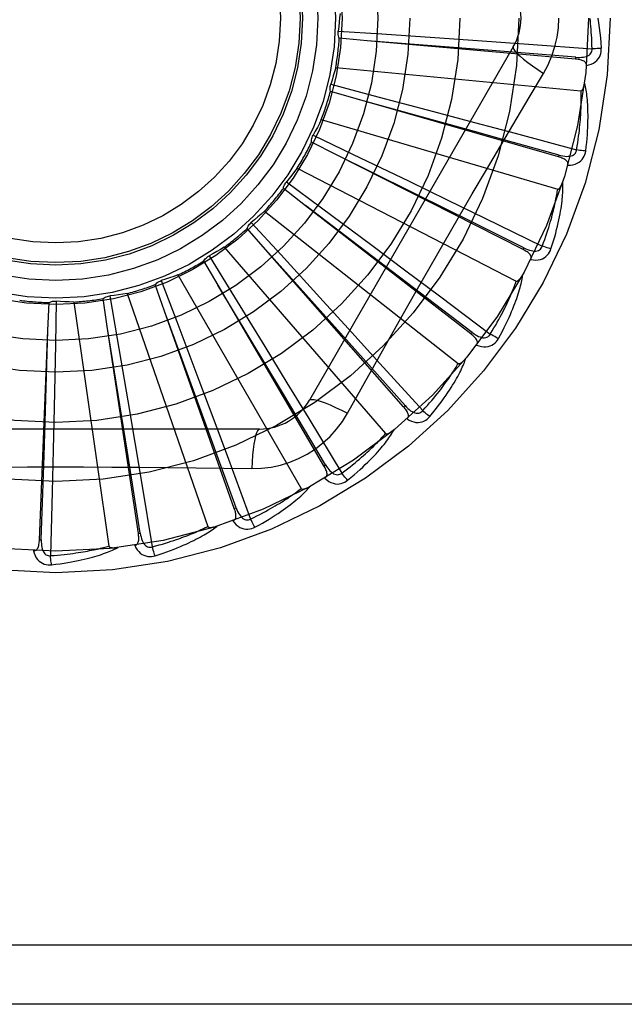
# Model space of a CAD drawing. Header units: inches. Extents: x 0 to 188, y 0 to 122.
# Tile 70 of 102: x 44.859 to 45.165, y 67.468 to 67.967. Entities that reach past the tile are written whole.
import ezdxf

# ---------------------------------------------------------------- set-up
doc = ezdxf.new("R2010")
doc.units = ezdxf.units.IN
doc.header["$LTSCALE"] = 10.3638554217
doc.header["$MEASUREMENT"] = 0
doc.linetypes.add('HIDDEN', pattern=[0.2, 0.1, -0.1])
doc.layers.add('DOOR_ASSEMBLY', color=7, linetype='CONTINUOUS')

msp = doc.modelspace()

# ---------------------------------------------------------------- linework, layer by layer
at = {"layer": 'DOOR_ASSEMBLY', "color": 8, "linetype": 'HIDDEN'}
for p, q in [((45.0201940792, 67.9614054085), (45.0422365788, 67.9599312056)), ((45.0422365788, 67.9599312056), (45.0740289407, 67.957755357)), ((45.1089991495, 67.953380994), (45.00555719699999, 67.77421427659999)), ((45.0349485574, 67.9564912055), (45.0207465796, 67.9577687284)), ((45.140627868, 67.9471365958), (45.0349485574, 67.9564912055)), ((45.0740289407, 67.957755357), (45.0955032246, 67.956253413)), ((45.0955032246, 67.956253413), (45.1167382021, 67.9547373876)), ((45.1167382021, 67.9547373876), (45.1489489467, 67.9523904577)), ((45.1406280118, 67.9471365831), (45.1407123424, 67.9480924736)), ((45.0189161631, 67.9429172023), (45.1433191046, 67.9310381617)), ((45.016362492, 67.9343970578), (45.0377276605, 67.92877792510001)), ((45.0299203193, 67.92677935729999), (45.0162167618, 67.9307215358)), ((45.0377276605, 67.92877792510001), (45.0685337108, 67.9206246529)), ((45.13191949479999, 67.8975938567), (45.0299203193, 67.92677935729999)), ((45.0685337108, 67.9206246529), (45.0893356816, 67.915085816)), ((45.01160875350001, 67.9164848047), (45.1315154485, 67.8812770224)), ((45.0893356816, 67.915085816), (45.1099000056, 67.9095784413)), ((45.0074887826, 67.9086019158), (45.0274044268, 67.8990409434)), ((45.1099000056, 67.9095784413), (45.1410845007, 67.901178)), ((45.01935994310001, 67.8985560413), (45.0066500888, 67.90502039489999)), ((45.1139924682, 67.85059449), (45.01935994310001, 67.8985560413)), ((45.0274044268, 67.8990409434), (45.0561107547, 67.88520492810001)), ((45.1319196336, 67.8975938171), (45.1321833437, 67.8985164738)), ((44.9994310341, 67.8919130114), (45.11050774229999, 67.8346489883)), ((44.99389367, 67.8849522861), (45.0116399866, 67.8717950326)), ((45.0561107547, 67.88520492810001), (45.075488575, 67.8758293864)), ((45.0036491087, 67.872841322), (44.9923923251, 67.8815942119)), ((45.075488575, 67.8758293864), (45.0946389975, 67.8665297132)), ((44.9828231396, 67.8700899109), (45.0810552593, 67.79283931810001)), ((45.05417106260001, 67.83443732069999), (45.0036030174, 67.87287638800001)), ((45.0874947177, 67.8078371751), (45.0036491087, 67.872841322)), ((45.0116399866, 67.8717950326), (45.03720907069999, 67.8527763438)), ((44.97606851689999, 67.8643029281), (44.9910041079, 67.8480249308)), ((45.0946389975, 67.8665297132), (45.1236701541, 67.8523793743)), ((44.9833556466, 67.8505645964), (44.9739587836, 67.86128967)), ((44.9623853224, 67.8518042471), (45.044222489, 67.7573591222)), ((45.0256965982, 67.8032932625), (44.9833170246, 67.8506077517)), ((45.05338394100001, 67.7708672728), (44.9833556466, 67.8505645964)), ((45.03720907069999, 67.8527763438), (45.0544623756, 67.8399029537)), ((45.113992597, 67.8505944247), (45.1144261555, 67.8514505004)), ((44.9592130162, 67.8325310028), (44.9520157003, 67.84484062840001)), ((44.9546575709, 67.8474001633), (44.966242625, 67.8285897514)), ((44.9910041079, 67.8480249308), (45.01251181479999, 67.82451095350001)), ((45.0544623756, 67.8399029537), (45.0715067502, 67.8271470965)), ((44.9304346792, 67.8348549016), (44.9382504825, 67.8141919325)), ((44.9388562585, 67.8377169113), (45.0013406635, 67.7294907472)), ((45.0880825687, 67.8085956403), (45.05417106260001, 67.83443732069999)), ((44.9320937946, 67.8193923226), (44.9273561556, 67.8328415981)), ((44.9918426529, 67.7781008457), (44.9591832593, 67.8325806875)), ((45.0128929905, 67.7410209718), (44.9592130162, 67.8325310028)), ((44.966242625, 67.8285897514), (44.9829116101, 67.801430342)), ((44.8729183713, 67.8095050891), (44.87351868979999, 67.8237517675)), ((44.8771249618, 67.8244766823), (44.8767012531, 67.8023890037)), ((44.8860069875, 67.8240036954), (44.90379190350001, 67.7003068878)), ((44.90297814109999, 67.8116234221), (44.9008714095, 67.8257262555)), ((44.9042753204, 67.8271205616), (44.9080393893, 67.8053518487)), ((44.9130863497, 67.82833705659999), (44.9539596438, 67.7102414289)), ((45.01251181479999, 67.82451095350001), (45.0270170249, 67.8086049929)), ((45.0715067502, 67.8271470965), (45.0973353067, 67.8077582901)), ((44.9538327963, 67.75977059), (44.9320739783, 67.8194467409)), ((44.9674853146, 67.719376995), (44.9320937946, 67.8193923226)), ((44.9382504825, 67.8141919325), (44.9494782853, 67.7843687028)), ((44.8686027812, 67.7035003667), (44.8729183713, 67.8095050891)), ((44.8709410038, 67.7460746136), (44.8729201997, 67.8095629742)), ((44.9130408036, 67.7489649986), (44.9029689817, 67.8116806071)), ((44.918802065, 67.7067176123), (44.90297814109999, 67.8116234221)), ((45.0270170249, 67.8086049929), (45.0413393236, 67.7928539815)), ((45.0874948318, 67.8078370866), (45.0880825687, 67.8085956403)), ((44.9080393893, 67.8053518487), (44.91342020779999, 67.773942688)), ((44.8767012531, 67.8023890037), (44.8760406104, 67.77052912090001)), ((44.9829116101, 67.801430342), (44.9941444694, 67.7830666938)), ((45.05410470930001, 67.7715007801), (45.0256965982, 67.8032932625)), ((45.0413393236, 67.7928539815), (45.0630317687, 67.7689274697)), ((44.9494782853, 67.7843687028), (44.9570328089, 67.7642110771)), ((44.9941444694, 67.7830666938), (45.005227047, 67.7648898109)), ((45.0248875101, 67.767653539), (45.0317905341, 67.7800287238)), ((44.91342020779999, 67.773942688), (44.9170233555, 67.7527196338)), ((45.0137206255, 67.74150662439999), (44.9918426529, 67.7781008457)), ((44.8760406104, 67.77052912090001), (44.8755621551, 67.7490076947)), ((45.0533840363, 67.7708671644), (45.05410470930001, 67.7715007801)), ((44.9570328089, 67.7642110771), (44.96447511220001, 67.7442652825)), ((45.005227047, 67.7648898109), (45.0219993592, 67.73729036)), ((44.98029811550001, 67.75963093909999), (44.7734142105, 67.75963093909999)), ((44.9683899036, 67.7196972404), (44.9538327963, 67.75977059)), ((44.8755621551, 67.7490076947), (44.8750582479, 67.72772463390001)), ((44.9197509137, 67.7068608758), (44.9130408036, 67.7489649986)), ((44.9170233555, 67.7527196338), (44.92055640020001, 67.7317258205)), ((44.8695615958, 67.7034614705), (44.8709410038, 67.7460746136)), ((44.96447511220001, 67.7442652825), (44.9757210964, 67.7139904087)), ((45.0128930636, 67.7410208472), (45.0137206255, 67.74150662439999)), ((44.92055640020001, 67.7317258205), (44.92586959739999, 67.6998697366)), ((44.8750582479, 67.72772463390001), (44.8742466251, 67.6954387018)), ((44.9674853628, 67.7193768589), (44.9683899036, 67.7196972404)), ((44.9188020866, 67.7067174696), (44.9197509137, 67.7068608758)), ((44.8686027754, 67.7035002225), (44.8695615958, 67.7034614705)), ((45.360356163, 67.4979643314), (44.268356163, 67.4979643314)), ((45.360356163, 67.4679643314), (44.298356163, 67.4679643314))]:
    msp.add_line(p, q, dxfattribs=at)
for points in [[(45.0210891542, 67.9702548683), (45.0209152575, 67.9680336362), (45.02070811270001, 67.9658183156), (45.02046772, 67.9636089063), (45.0201940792, 67.9614054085)], [(45.12434607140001, 67.9399208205), (45.1266895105, 67.9442790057), (45.1286211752, 67.9488005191), (45.1301356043, 67.953476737), (45.131223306, 67.9582571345), (45.1318777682, 67.9630899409), (45.1320978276, 67.9679643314)], [(45.1489489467, 67.9523904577), (45.14890144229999, 67.95424014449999), (45.148840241, 67.9560151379), (45.1487646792, 67.9577138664), (45.1486767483, 67.9593410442), (45.14857784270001, 67.9608999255), (45.1484690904, 67.9623933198), (45.1483517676, 67.9638242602), (45.1482268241, 67.9651953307), (45.14809535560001, 67.9665093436), (45.1479582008, 67.9677686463)], [(45.1518425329, 67.9679643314), (45.15224072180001, 67.965529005), (45.1525984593, 67.96304787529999), (45.1529143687, 67.9605217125), (45.1531889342, 67.9579503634), (45.1534224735, 67.955333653), (45.1536134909, 67.95267238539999)], [(45.0207465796, 67.9577687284), (45.02051210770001, 67.9583440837), (45.0203342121, 67.9589365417), (45.0202120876, 67.9595520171), (45.020147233, 67.9601752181), (45.0201414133, 67.9607909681), (45.0201940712, 67.9614053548)], [(45.1407123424, 67.9480924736), (45.1085460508, 67.9506674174), (45.0982131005, 67.9514979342), (45.03489082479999, 67.9564957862)], [(45.1089989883, 67.9533807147), (45.1089360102, 67.9528126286), (45.109265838, 67.9520283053), (45.1099695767, 67.9510577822), (45.11103428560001, 67.9499062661), (45.1124611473, 67.94857398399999), (45.11424046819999, 67.9470779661), (45.1163486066, 67.94543914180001), (45.1187591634, 67.9436813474), (45.1214514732, 67.9418235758), (45.1243477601, 67.9399197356)], [(45.1407121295, 67.9480939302), (45.141748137, 67.94803287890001), (45.1427309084, 67.9480232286), (45.143663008, 67.9480678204), (45.14454087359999, 67.9481687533), (45.1453638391, 67.9483306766), (45.1461249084, 67.9485544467), (45.1468216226, 67.9488397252), (45.1474367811, 67.9491910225), (45.1479522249, 67.94961109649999), (45.1483664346, 67.9500944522), (45.1486709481, 67.9506388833), (45.1488689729, 67.9512187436), (45.1489615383, 67.9518046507), (45.1489492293, 67.9523948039)], [(45.146053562, 67.9439134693), (45.1473777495, 67.9442159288), (45.1485744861, 67.944621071), (45.1496518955, 67.9451308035), (45.15059939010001, 67.9457394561), (45.1514165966, 67.9464445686), (45.1521009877, 67.9472347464), (45.1526513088, 67.9481082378), (45.1530739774, 67.9490310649), (45.15336575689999, 67.94997869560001), (45.1535467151, 67.950920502), (45.1536298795, 67.9518141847), (45.1536134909, 67.95267238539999)], [(45.1536134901, 67.95267238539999), (45.1529972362, 67.9526062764), (45.1522927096, 67.95254586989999), (45.1515239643, 67.95249336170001), (45.1507004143, 67.95244941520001), (45.1498317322, 67.9524147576), (45.14894893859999, 67.95239072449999)], [(45.1460533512, 67.9439084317), (45.1460490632, 67.9443714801), (45.1459628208, 67.9447950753), (45.1457895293, 67.9451803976), (45.145544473, 67.9455239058), (45.14524037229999, 67.9458198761), (45.14487982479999, 67.9460760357), (45.1444673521, 67.9462972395), (45.1440099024, 67.9464863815), (45.1435142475, 67.9466466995), (45.14298543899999, 67.946782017), (45.1424302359, 67.94689665), (45.1418502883, 67.94699235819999), (45.14124998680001, 67.94707274), (45.140627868, 67.9471365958)], [(45.0189161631, 67.9429172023), (45.018325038, 67.9407690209), (45.0177023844, 67.9386329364), (45.0170482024, 67.9365089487), (45.016362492, 67.9343970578)], [(45.1025992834, 67.9032988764), (45.1170548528, 67.9277110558), (45.12434607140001, 67.9399208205)], [(45.0162167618, 67.9307215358), (45.0160954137, 67.9313308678), (45.0160328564, 67.9319462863), (45.0160294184, 67.9325737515), (45.0160836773, 67.9331979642), (45.0161944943, 67.9338036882), (45.016362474, 67.9343970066)], [(45.1433191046, 67.9310381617), (45.1434912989, 67.9310543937), (45.1436504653, 67.9311106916), (45.1437961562, 67.9312109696), (45.1439297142, 67.9313434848), (45.1440518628, 67.9314987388), (45.144164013, 67.9316739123), (45.1442673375, 67.9318628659), (45.14436327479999, 67.932066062), (45.1444536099, 67.9322821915), (45.1445384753, 67.9325104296), (45.1446185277, 67.9327496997), (45.1446939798, 67.9329994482), (45.1447651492, 67.9332583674), (45.1448323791, 67.9335276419), (45.1448961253, 67.9338076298), (45.1449563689, 67.93409950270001), (45.1450135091, 67.9344043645), (45.1450667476, 67.9347227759), (45.1451153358, 67.93505578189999), (45.1451595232, 67.93540303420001)], [(45.1457181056, 67.9005720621), (45.14598865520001, 67.9027844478), (45.1462184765, 67.9049055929), (45.1464102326, 67.9069329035), (45.1465668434, 67.9088721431), (45.1466906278, 67.9107272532), (45.14678431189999, 67.9125015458), (45.1468501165, 67.9141987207), (45.1468905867, 67.91582188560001), (45.14690787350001, 67.91737448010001), (45.1469044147, 67.9188594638), (45.1468823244, 67.9202801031), (45.146843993, 67.9216391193), (45.1467921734, 67.9229396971), (45.1467273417, 67.9241838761), (45.1466506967, 67.9253742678), (45.1465621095, 67.92651240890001), (45.1464612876, 67.9276001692), (45.14634922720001, 67.9286391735), (45.1462261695, 67.9296310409), (45.1460936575, 67.93057769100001), (45.1459527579, 67.931480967), (45.1458048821, 67.93234276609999), (45.1456519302, 67.93316485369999), (45.14549329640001, 67.9339495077), (45.1453286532, 67.9346999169), (45.1451586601, 67.9354150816)], [(45.1410845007, 67.901178), (45.1413879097, 67.9030032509), (45.1416637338, 67.90475775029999), (45.1419110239, 67.9064400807), (45.1421326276, 67.90805449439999), (45.1423305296, 67.9096039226), (45.1425063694, 67.9110909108), (45.1426619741, 67.9125181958), (45.1427987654, 67.91388813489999), (45.1429183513, 67.9152032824), (45.1430219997, 67.9164657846), (45.1431111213, 67.9176779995), (45.1431868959, 67.9188418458), (45.1432506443, 67.9199594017), (45.1433033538, 67.9210325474), (45.1433462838, 67.9220632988), (45.1433799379, 67.9230533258), (45.1434051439, 67.9240045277), (45.1434221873, 67.9249182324), (45.1434314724, 67.9257960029), (45.1434334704, 67.9266390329), (45.1434286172, 67.9274486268), (45.1434174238, 67.9282260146), (45.1434003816, 67.9289724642), (45.1433779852, 67.92968916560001), (45.1433509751, 67.930377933), (45.1433191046, 67.9310381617)], [(45.1321833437, 67.8985164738), (45.1010856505, 67.9071323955), (45.0910966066, 67.9099034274), (45.0298644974, 67.926794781)], [(45.01160875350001, 67.9164848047), (45.01062176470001, 67.914487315), (45.0096061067, 67.9125076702), (45.0085617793, 67.9105458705), (45.0074887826, 67.9086019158)], [(45.0066500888, 67.90502039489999), (45.0066462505, 67.9056416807), (45.00670129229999, 67.90625781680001), (45.006816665, 67.9068745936), (45.00698807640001, 67.9074772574), (45.0072115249, 67.9080510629), (45.00748875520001, 67.908601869)], [(45.0317905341, 67.7800287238), (45.0456902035, 67.8047180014), (45.0526832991, 67.8170898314), (45.0597178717, 67.829459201), (45.0667744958, 67.8418159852), (45.0738793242, 67.85415546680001), (45.081011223, 67.8664806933), (45.0881852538, 67.8787754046), (45.0953821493, 67.8910576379), (45.1025992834, 67.9032988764)], [(45.1144261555, 67.8514505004), (45.085521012, 67.8657959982), (45.0762369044, 67.87040739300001), (45.0193080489, 67.8985817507)], [(45.13218341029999, 67.8985179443), (45.1331891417, 67.8982619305), (45.13415232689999, 67.89806646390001), (45.1350760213, 67.89793384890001), (45.13595712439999, 67.8978668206), (45.136795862, 67.8978700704), (45.1375855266, 67.8979457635), (45.1383236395, 67.8980940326), (45.1389941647, 67.898322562), (45.1395797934, 67.8986374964), (45.1400779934, 67.8990337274), (45.1404800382, 67.89951069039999), (45.1407842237, 67.9000425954), (45.140986, 67.9006003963), (45.14108560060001, 67.9011822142)], [(45.1366371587, 67.8934021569), (45.1379946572, 67.8934485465), (45.139246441, 67.8936198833), (45.14040084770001, 67.8939165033), (45.141446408, 67.8943348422), (45.14238229, 67.894872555), (45.1432038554, 67.8955189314), (45.1439095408, 67.89627248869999), (45.1444992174, 67.8970986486), (45.1449650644, 67.8979739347), (45.1453209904, 67.8988644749), (45.1455717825, 67.89972626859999), (45.1457181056, 67.9005720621)], [(45.1457181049, 67.9005720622), (45.1451004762, 67.90062377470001), (45.14439724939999, 67.9006977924), (45.143632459, 67.9007917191), (45.1428154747, 67.9009044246), (45.14195593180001, 67.9010347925), (45.14108454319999, 67.9011782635)], [(45.1366361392, 67.8933988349), (45.1367194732, 67.8938533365), (45.13671490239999, 67.894285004), (45.13661765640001, 67.8946960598), (45.1364420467, 67.8950798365), (45.13619945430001, 67.8954280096), (45.1358939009, 67.8957477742), (45.1355307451, 67.8960430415), (45.1351173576, 67.8963153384), (45.1346610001, 67.8965665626), (45.13416735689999, 67.89679951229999), (45.1336438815, 67.89701714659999), (45.13309252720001, 67.8972208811), (45.1325182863, 67.8974134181), (45.13191949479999, 67.8975938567)], [(44.9994310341, 67.8919130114), (44.9980838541, 67.89013840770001), (44.9967119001, 67.8883867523), (44.9953151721, 67.8866580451), (44.99389367, 67.8849522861)], [(44.9923923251, 67.8815942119), (44.9925061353, 67.8822049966), (44.992676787, 67.8827995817), (44.9929068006, 67.883383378), (44.9931891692, 67.88394271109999), (44.993517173, 67.8844638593), (44.9938936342, 67.8849522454)], [(45.1281053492, 67.850907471), (45.1287897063, 67.8530286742), (45.1294168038, 67.8550679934), (45.1299887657, 67.85702237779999), (45.1305095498, 67.8588969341), (45.1309821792, 67.8606950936), (45.1314099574, 67.8624195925), (45.1317957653, 67.8640736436), (45.13214269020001, 67.8656598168), (45.132453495, 67.8671810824), (45.1327311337, 67.86863988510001), (45.1329783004, 67.8700390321), (45.1331978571, 67.8713807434), (45.13339311, 67.872667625), (45.1335649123, 67.8739015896), (45.1337149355, 67.8750849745), (45.1338433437, 67.87621931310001), (45.13395020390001, 67.87730649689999), (45.1340368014, 67.87834793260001), (45.1341036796, 67.8793451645), (45.134152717, 67.8802997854), (45.1341853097, 67.8812134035), (45.13420320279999, 67.88208761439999), (45.134208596, 67.8829237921), (45.1342013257, 67.8837242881), (45.1341816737, 67.88449229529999), (45.1341500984, 67.8852267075)], [(45.1315154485, 67.8812770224), (45.131687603, 67.8812603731), (45.1318545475, 67.88128553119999), (45.1320165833, 67.88135642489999), (45.13217280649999, 67.8814612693), (45.1323221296, 67.8815906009), (45.1324654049, 67.8817413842), (45.132602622, 67.8819073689), (45.1327352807, 67.8820887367), (45.13286488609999, 67.8822838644), (45.13299141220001, 67.8824919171), (45.1331153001, 67.8827117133), (45.13323665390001, 67.882942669), (45.1333555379, 67.8831834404), (45.1334725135, 67.8834351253), (45.1335880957, 67.88369798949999), (45.1337024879, 67.8839731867), (45.1338179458, 67.884266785), (45.1339288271, 67.8845643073), (45.1340296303, 67.8848517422), (45.134122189, 67.8851337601)], [(45.1236701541, 67.8523793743), (45.1243135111, 67.85411422), (45.12491639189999, 67.8557848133), (45.1254775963, 67.85738994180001), (45.1260007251, 67.8589332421), (45.126488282, 67.86041721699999), (45.1269423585, 67.8618440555), (45.1273652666, 67.8632160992), (45.1277588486, 67.8645353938), (45.1281251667, 67.86580414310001), (45.1284658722, 67.86702421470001), (45.1287827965, 67.8681976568), (45.1290774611, 67.8693261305), (45.1293515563, 67.8704114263), (45.1296064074, 67.8714552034), (45.1298436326, 67.8724592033), (45.13006404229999, 67.8734249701), (45.13026880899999, 67.87435421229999), (45.1304584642, 67.8752481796), (45.1306337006, 67.8761083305), (45.130795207, 67.8769357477), (45.1309436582, 67.87773162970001), (45.1310797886, 67.87849708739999), (45.1312043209, 67.879233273), (45.1313179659, 67.8799412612), (45.131421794, 67.8806226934), (45.1315154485, 67.8812770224)], [(44.9828231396, 67.8700899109), (44.9811644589, 67.8686023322), (44.979485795, 67.8671419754), (44.9777871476, 67.8657088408), (44.97606851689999, 67.8643029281)], [(44.9739587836, 67.86128967), (44.9741861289, 67.8618678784), (44.9744662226, 67.8624194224), (44.9748025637, 67.8629491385), (44.9751856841, 67.8634449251), (44.9756063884, 67.8638945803), (44.97606847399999, 67.86430289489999)], [(44.9623853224, 67.8518042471), (44.96047509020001, 67.8506574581), (44.9585503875, 67.8495411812), (44.9566112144, 67.8484554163), (44.9546575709, 67.8474001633)], [(45.1178299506, 67.8455826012), (45.1179978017, 67.84601314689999), (45.1180750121, 67.84643789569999), (45.11805731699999, 67.84685992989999), (45.11795751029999, 67.8472700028), (45.117785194, 67.8476577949), (45.1175456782, 67.84802960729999), (45.11724496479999, 67.84838826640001), (45.11689058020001, 67.8487338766), (45.11649001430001, 67.8490669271), (45.1160493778, 67.8493890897), (45.1155765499, 67.8497018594), (45.1150737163, 67.8500062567), (45.1145462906, 67.85030399), (45.1139924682, 67.85059449)], [(45.1144264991, 67.8514519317), (45.1153656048, 67.8510102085), (45.1162743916, 67.85063599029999), (45.1171562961, 67.8503309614), (45.1180087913, 67.8500983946), (45.1188329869, 67.8499428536), (45.1196227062, 67.8498677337), (45.1203755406, 67.8498736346), (45.121077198, 67.8499711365), (45.1217118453, 67.8501695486), (45.1222760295, 67.8504643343), (45.1227610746, 67.8508565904), (45.12316042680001, 67.85132131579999), (45.1234641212, 67.85183085), (45.1236720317, 67.8523833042)], [(45.1178315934, 67.8455857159), (45.11917333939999, 67.8453743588), (45.1204349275, 67.8453056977), (45.1216246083, 67.8453784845), (45.12273044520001, 67.8455913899), (45.1237511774, 67.8459422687), (45.1246802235, 67.846421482), (45.1255157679, 67.8470278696), (45.1262511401, 67.84772750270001), (45.1268742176, 67.8484988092), (45.1273922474, 67.8493058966), (45.1278016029, 67.8501046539), (45.1281053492, 67.850907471)], [(45.12810534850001, 67.8509074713), (45.1275086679, 67.8510751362), (45.12683215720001, 67.8512809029), (45.1260989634, 67.85151786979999), (45.1253180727, 67.8517831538), (45.1244987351, 67.8520738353), (45.1236702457, 67.852379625)], [(44.9520157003, 67.84484062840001), (44.9523483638, 67.8453653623), (44.9527277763, 67.8458539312), (44.9531582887, 67.8463104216), (44.9536283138, 67.8467247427), (44.9541265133, 67.8470866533), (44.9546575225, 67.8474001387)], [(44.9273561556, 67.8328415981), (44.927782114, 67.8332938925), (44.9282471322, 67.833701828), (44.92875625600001, 67.834068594), (44.929296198, 67.8343864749), (44.9298538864, 67.8346475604), (44.9304346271, 67.8348548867)], [(44.9388562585, 67.8377169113), (44.9367635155, 67.8369523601), (44.9346623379, 67.8362205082), (44.9325527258, 67.8355213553), (44.9304346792, 67.8348549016)], [(45.0973353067, 67.8077582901), (45.0982953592, 67.8093400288), (45.099203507, 67.8108663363), (45.1000583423, 67.81233624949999), (45.100864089, 67.8137526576), (45.1016236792, 67.81511754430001), (45.1023395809, 67.81643266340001), (45.1030145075, 67.8176998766), (45.1036506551, 67.81892084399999), (45.1042504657, 67.8200973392), (45.1048159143, 67.82123088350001), (45.1053491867, 67.8223231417), (45.1058520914, 67.82337545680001), (45.106326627, 67.824389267), (45.1067744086, 67.8253659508), (45.10719735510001, 67.82630691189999), (45.1075965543, 67.8272135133), (45.1079734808, 67.8280872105), (45.1083288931, 67.82892913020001), (45.10866374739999, 67.8297405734), (45.1089789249, 67.83052247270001), (45.109275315, 67.8312758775), (45.10955384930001, 67.8320017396), (45.10981545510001, 67.8327010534), (45.110061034, 67.8333747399), (45.11029194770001, 67.8340242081), (45.11050774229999, 67.8346489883)], [(45.1014117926, 67.8054736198), (45.1024852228, 67.8074269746), (45.1034869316, 67.8093107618), (45.1044184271, 67.8111215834), (45.105284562, 67.8128637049), (45.10608895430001, 67.8145399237), (45.1068353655, 67.81615230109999), (45.1075272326, 67.8177034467), (45.1081680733, 67.8191952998), (45.1087611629, 67.8206302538), (45.1093098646, 67.82201015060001), (45.1098173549, 67.8233372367), (45.1102868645, 67.8246131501), (45.1107221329, 67.8258398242), (45.11112435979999, 67.8270189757), (45.111495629, 67.8281525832), (45.1118363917, 67.8292421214), (45.1121470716, 67.8302894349), (45.1124291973, 67.8312956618), (45.1126835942, 67.83226221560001), (45.1129124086, 67.833190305), (45.11311731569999, 67.8340812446), (45.113300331, 67.83493627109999), (45.1134638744, 67.8357563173), (45.1136082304, 67.83654372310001), (45.11373427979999, 67.83730157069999), (45.1138422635, 67.8380286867)], [(45.1105077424, 67.8346489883), (45.1106736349, 67.8346000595), (45.1108423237, 67.8345931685), (45.111014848, 67.8346321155), (45.11118809, 67.8347054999), (45.1113591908, 67.8348042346), (45.1115284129, 67.83492517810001), (45.111694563, 67.8350621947), (45.1118591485, 67.8352151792), (45.1120233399, 67.8353822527), (45.1121869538, 67.8355626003), (45.1123501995, 67.8357549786), (45.11251306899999, 67.8359587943), (45.1126753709, 67.8361727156), (45.1128378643, 67.8363977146), (45.11300110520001, 67.8366339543), (45.11316551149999, 67.8368825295), (45.1133317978, 67.83714419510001), (45.1134996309, 67.83742013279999), (45.11366890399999, 67.8377119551), (45.1138396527, 67.8380191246)], [(44.87351868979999, 67.8237517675), (44.8740822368, 67.8240133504), (44.87466555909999, 67.8242192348), (44.87527452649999, 67.8243705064), (44.8758939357, 67.8244649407), (44.87650871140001, 67.8245000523), (44.8771249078, 67.8244766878)], [(44.8860069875, 67.8240036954), (44.883779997, 67.8240717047), (44.8815573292, 67.8241732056), (44.8793389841, 67.8243081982), (44.8771249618, 67.8244766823)], [(44.9008714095, 67.8257262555), (44.9013752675, 67.8260897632), (44.9019090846, 67.82640232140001), (44.9024784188, 67.8266661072), (44.9030687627, 67.8268760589), (44.9036657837, 67.8270268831), (44.90427526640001, 67.8271205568)], [(44.9130863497, 67.82833705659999), (44.91088673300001, 67.8279823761), (44.9086850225, 67.8276614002), (44.9064812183, 67.8273741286), (44.9042753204, 67.8271205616)], [(45.0880831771, 67.8085969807), (45.0889217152, 67.8079855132), (45.0897432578, 67.8074460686), (45.090551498, 67.8069796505), (45.091344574, 67.8065899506), (45.0921244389, 67.8062812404), (45.0928856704, 67.8060580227), (45.0936260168, 67.8059213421), (45.0943334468, 67.8058842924), (45.09499417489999, 67.8059590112), (45.0956039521, 67.8061416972), (45.0961544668, 67.80643506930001), (45.096634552, 67.8068158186), (45.0970291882, 67.8072586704), (45.0973378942, 67.8077617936)], [(45.0903140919, 67.8021891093), (45.0905605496, 67.8025804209), (45.090716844, 67.8029830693), (45.0907793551, 67.8034008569), (45.090758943, 67.8038223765), (45.0906631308, 67.80423577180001), (45.0904983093, 67.8046461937), (45.0902709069, 67.80505528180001), (45.0899883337, 67.8054617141), (45.0896580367, 67.8058645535), (45.0892863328, 67.8062642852), (45.0888812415, 67.80666088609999), (45.08844510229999, 67.8070549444), (45.0879835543, 67.8074471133), (45.0874947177, 67.8078371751)], [(45.09031654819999, 67.8021923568), (45.0915940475, 67.8017308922), (45.0928198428, 67.80142471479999), (45.0940017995, 67.8012710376), (45.0951279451, 67.8012708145), (45.0961966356, 67.8014221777), (45.09719958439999, 67.8017169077), (45.098134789, 67.8021542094), (45.09898927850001, 67.8027020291), (45.09974706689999, 67.80334147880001), (45.10040847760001, 67.8040359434), (45.1009616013, 67.8047427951), (45.1014117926, 67.8054736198)], [(45.101411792, 67.8054736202), (45.10085762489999, 67.80575117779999), (45.1002322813, 67.8060812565), (45.0995571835, 67.8064526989), (45.09884060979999, 67.80686097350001), (45.09809109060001, 67.80730146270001), (45.0973354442, 67.80775851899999)], [(45.0666022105, 67.7659126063), (45.0680259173, 67.7676275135), (45.0693660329, 67.76928768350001), (45.0706233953, 67.7708894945), (45.0718035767, 67.7724362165), (45.07291065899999, 67.77392991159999), (45.0739487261, 67.775371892), (45.07492164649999, 67.77676406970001), (45.07583324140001, 67.7781076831), (45.0766871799, 67.7794044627), (45.07748711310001, 67.7806555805), (45.0782365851, 67.7818626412), (45.07893907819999, 67.7830266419), (45.0795986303, 67.7841487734), (45.0802167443, 67.78523049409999), (45.0807958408, 67.78627335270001), (45.081336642, 67.7872787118), (45.0818399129, 67.78824830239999), (45.0823073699, 67.7891829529), (45.08274009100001, 67.79008389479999), (45.0831404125, 67.790951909), (45.0835102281, 67.7917879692), (45.0838517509, 67.7925929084), (45.0841675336, 67.7933671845), (45.0844582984, 67.79411304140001), (45.0847254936, 67.7948333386), (45.0849691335, 67.7955268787)], [(45.0810552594, 67.79283931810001), (45.0812088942, 67.7927598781), (45.0813732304, 67.792721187), (45.0815500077, 67.7927267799), (45.0817340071, 67.7927660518), (45.0819207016, 67.7928306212), (45.08210975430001, 67.7929173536), (45.0822988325, 67.79302045), (45.0824893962, 67.7931395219), (45.08268223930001, 67.7932725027), (45.0828770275, 67.7934186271), (45.08307373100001, 67.7935766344), (45.0832722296, 67.7937459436), (45.0834720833, 67.7939252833), (45.0836742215, 67.7941154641), (45.0838792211, 67.7943165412), (45.0840876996, 67.7945295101), (45.0843040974, 67.7947592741), (45.0845175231, 67.7949941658), (45.0847173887, 67.795222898), (45.0849072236, 67.7954492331)], [(45.0630317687, 67.7689274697), (45.0642738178, 67.7702989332), (45.0654544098, 67.7716257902), (45.06657198, 67.7729073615), (45.0676312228, 67.7741456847), (45.0686353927, 67.7753421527), (45.069587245, 67.7764980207), (45.0704897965, 67.7776146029), (45.0713455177, 67.7786931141), (45.07215714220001, 67.7797348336), (45.07292689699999, 67.7807408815), (45.0736572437, 67.7817124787), (45.0743502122, 67.7826506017), (45.0750080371, 67.7835562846), (45.0756325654, 67.7844305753), (45.0762259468, 67.7852744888), (45.0767895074, 67.78608915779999), (45.0773249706, 67.78687573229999), (45.0778332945, 67.78763517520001), (45.0783156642, 67.7883685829), (45.0787731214, 67.7890767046), (45.0792067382, 67.7897604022), (45.0796176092, 67.7904204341), (45.0800068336, 67.7910576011), (45.0803754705, 67.7916726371), (45.080725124, 67.7922666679), (45.0810552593, 67.79283931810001)], [(45.00555719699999, 67.77421427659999), (45.0060176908, 67.7745530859), (45.0068620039, 67.774659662), (45.0080544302, 67.7745354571), (45.0095839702, 67.77418915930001), (45.0114511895, 67.7736196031), (45.0136364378, 67.7728266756), (45.0161098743, 67.7718203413), (45.018837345, 67.7706116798), (45.0217917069, 67.7692092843), (45.0248875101, 67.767653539)], [(45.0550839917, 67.7647883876), (45.0553997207, 67.76512555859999), (45.0556291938, 67.7654910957), (45.0557696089, 67.7658894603), (45.0558293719, 67.7663072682), (45.0558135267, 67.7667313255), (45.0557293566, 67.76716552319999), (45.0555834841, 67.7676102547), (45.05538293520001, 67.7680628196), (45.0551348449, 67.7685208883), (45.0548455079, 67.7689837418), (45.05452279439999, 67.7694498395), (45.0541691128, 67.7699193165), (45.053790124, 67.770391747), (45.05338394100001, 67.7708672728)], [(45.0541055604, 67.7715019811), (45.05481322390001, 67.7707428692), (45.0555178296, 67.77005769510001), (45.0562231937, 67.7694467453), (45.0569281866, 67.76891399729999), (45.0576355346, 67.7684632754), (45.0583407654, 67.7681000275), (45.0590418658, 67.7678257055), (45.05972949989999, 67.7676554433), (45.0603924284, 67.76760376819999), (45.0610257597, 67.7676677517), (45.0616218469, 67.7678516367), (45.0621653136, 67.7681346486), (45.0626366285, 67.768494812), (45.0630349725, 67.7689304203)], [(45.0666022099, 67.7659126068), (45.0661105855, 67.7662900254), (45.0655590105, 67.7667324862), (45.06496640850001, 67.7672249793), (45.0643400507, 67.7677614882), (45.0636874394, 67.7683358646), (45.063031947, 67.7689276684)], [(44.9763147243, 67.7396100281), (44.9812489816, 67.7397601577), (44.98611633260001, 67.7403443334), (44.9909017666, 67.741360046), (44.9955721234, 67.74279845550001), (45.00010325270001, 67.7446520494), (45.0044526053, 67.7469048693), (45.00858105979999, 67.7495427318), (45.0124577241, 67.7525395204), (45.0160492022, 67.7558663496), (45.0193333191, 67.7595077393), (45.0222824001, 67.763440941), (45.0248875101, 67.767653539)], [(45.0550864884, 67.7647904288), (45.056253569, 67.7640955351), (45.05739926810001, 67.7635629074), (45.0585307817, 67.76318832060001), (45.0596365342, 67.7629749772), (45.0607145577, 67.762921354), (45.0617551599, 67.7630209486), (45.0627562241, 67.763273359), (45.0636989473, 67.76364956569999), (45.0645640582, 67.76413404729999), (45.0653449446, 67.7646907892), (45.06602184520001, 67.7652801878), (45.0666022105, 67.7659126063)], [(44.98029778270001, 67.75963093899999), (44.979774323, 67.75940143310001), (44.9792599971, 67.7587236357), (44.97877136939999, 67.7576289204), (44.978306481, 67.7561310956), (44.9778661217, 67.75422925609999), (44.9774601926, 67.75194031), (44.97709499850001, 67.749295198), (44.97677798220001, 67.7463286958), (44.9765152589, 67.7430681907), (44.9763146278, 67.7396079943)], [(45.0249347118, 67.73365426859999), (45.0266572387, 67.7350687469), (45.0282873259, 67.7364452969), (45.0298251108, 67.7377802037), (45.0312766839, 67.7390756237), (45.03264644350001, 67.740332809), (45.0339386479, 67.7415522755), (45.0351574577, 67.7427351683), (45.0363068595, 67.7438819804), (45.0373907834, 67.74499371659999), (45.0384130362, 67.7460708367), (45.039377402, 67.74711424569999), (45.0402874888, 67.74812426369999), (45.0411474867, 67.7491012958), (45.0419591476, 67.7500464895), (45.0427251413, 67.7509609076), (45.043446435, 67.7518457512), (45.04412410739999, 67.7527025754), (45.0447600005, 67.7535318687), (45.0453554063, 67.75433463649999), (45.0459127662, 67.7551112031), (45.0464341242, 67.7558621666), (45.0469218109, 67.7565879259), (45.0473784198, 67.7572884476), (45.0478050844, 67.75796579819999), (45.0482037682, 67.7586225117), (45.0485742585, 67.75925740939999)], [(45.044222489, 67.7573591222), (45.0443583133, 67.7572520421), (45.0445123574, 67.75718294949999), (45.0446869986, 67.7571549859), (45.0448751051, 67.757158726), (45.04507064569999, 67.7571867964), (45.0452726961, 67.757236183), (45.0454778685, 67.757301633), (45.04568752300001, 67.7573824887), (45.045902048, 67.7574765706), (45.0461209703, 67.7575831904), (45.0463440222, 67.7577011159), (45.0465709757, 67.7578297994), (45.046801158, 67.7579680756), (45.0470356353, 67.7581165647), (45.0472749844, 67.7582752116), (45.0475200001, 67.7584448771), (45.0477713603, 67.758625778), (45.0480299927, 67.7588197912), (45.0482971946, 67.75902910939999), (45.0485725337, 67.7592530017)], [(45.0219993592, 67.73729036), (45.023478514, 67.73840198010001), (45.0248888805, 67.7394814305), (45.0262287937, 67.74052834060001), (45.0275032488, 67.74154382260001), (45.02871570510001, 67.7425286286), (45.02986910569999, 67.7434834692), (45.0309666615, 67.7444090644), (45.0320110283, 67.7453061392), (45.0330051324, 67.7461754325), (45.0339513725, 67.7470176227), (45.03485239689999, 67.7478334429), (45.0357103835, 67.7486234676), (45.03652772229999, 67.7493882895), (45.0373064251, 67.75012858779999), (45.038048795, 67.7508449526), (45.0387563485, 67.7515382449), (45.0394309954, 67.7522092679), (45.0400738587, 67.7528587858), (45.0406863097, 67.7534876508), (45.041269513, 67.7540964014), (45.0418246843, 67.7546856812), (45.04235304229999, 67.7552560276), (45.0428558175, 67.755808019), (45.043334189, 67.7563421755), (45.0437899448, 67.756859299), (45.044222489, 67.7573591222)], [(44.791566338, 67.7398194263), (44.81989771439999, 67.7401265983), (44.8341085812, 67.7402563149), (44.8483380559, 67.74034888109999), (44.8625676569, 67.7404160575), (44.8768063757, 67.7404328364), (44.8910462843, 67.7404190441), (44.9052808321, 67.7403535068), (44.9195160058, 67.7402619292), (44.9337257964, 67.7401323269)], [(44.9337257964, 67.7401323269), (44.9620951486, 67.7398195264), (44.9763147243, 67.7396100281)], [(45.0134113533, 67.7347297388), (45.0137855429, 67.7350013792), (45.0140802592, 67.7353170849), (45.0142935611, 67.7356817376), (45.0144312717, 67.736080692), (45.01449594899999, 67.7365001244), (45.01449544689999, 67.7369424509), (45.0144363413, 67.73740681), (45.0143250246, 67.7378892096), (45.0141680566, 67.7383860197), (45.0139715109, 67.73889529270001), (45.013742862, 67.7394139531), (45.0134844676, 67.7399417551), (45.0132017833, 67.7404772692), (45.0128929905, 67.7410209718)], [(45.01372168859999, 67.7415076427), (45.0142729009, 67.74062832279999), (45.0148351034, 67.7398221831), (45.01541209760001, 67.739088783), (45.0160035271, 67.7384322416), (45.0166127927, 67.7378557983), (45.017236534, 67.737365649), (45.0178730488, 67.7369636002), (45.0185160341, 67.7366662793), (45.0191572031, 67.736490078), (45.0197911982, 67.7364330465), (45.0204113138, 67.7365007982), (45.0209985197, 67.7366758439), (45.0215294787, 67.7369403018), (45.0220030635, 67.7372926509)], [(45.0134147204, 67.7347317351), (45.0144292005, 67.7338285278), (45.0154533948, 67.7330887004), (45.0164935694, 67.7325067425), (45.017538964, 67.7320879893), (45.01858735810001, 67.7318313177), (45.0196280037, 67.73173217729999), (45.0206587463, 67.7317905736), (45.021655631, 67.7319815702), (45.022596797, 67.7322935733), (45.0234689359, 67.7326924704), (45.0242451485, 67.7331431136), (45.0249347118, 67.73365426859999)], [(45.0249347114, 67.7336542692), (45.0245233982, 67.7341179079), (45.0240655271, 67.7346567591), (45.0235768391, 67.7352525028), (45.0230633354, 67.7358978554), (45.0225312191, 67.7365853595), (45.0219995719, 67.7372905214)], [(44.9757210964, 67.7139904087), (44.97738389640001, 67.7148020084), (44.97897306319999, 67.7155950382), (44.98048689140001, 67.716369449), (44.9819304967, 67.71712538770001), (44.9833074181, 67.7178629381), (44.98462068, 67.71858224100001), (44.9858735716, 67.7192833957), (44.9870688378, 67.7199666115), (44.988209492, 67.7206320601), (44.9892980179, 67.7212799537), (44.9903371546, 67.7219105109), (44.99132914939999, 67.72252388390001), (44.9922764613, 67.723120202), (44.9931811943, 67.7236997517), (44.99404572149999, 67.7242626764), (44.994871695, 67.7248095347), (44.9956611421, 67.7253407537), (44.99641531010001, 67.7258568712), (44.9971357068, 67.7263584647), (44.9978235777, 67.7268458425), (44.9984802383, 67.7273194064), (44.9991069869, 67.7277794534), (44.9997051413, 67.7282263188), (45.0002759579, 67.72866029), (45.0008213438, 67.729081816), (45.0013406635, 67.7294907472)], [(44.97791526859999, 67.7098645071), (44.97987435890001, 67.7109274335), (44.9817355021, 67.71197061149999), (44.9834981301, 67.7129903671), (44.9851686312, 67.713987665), (44.9867515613, 67.71496290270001), (44.9882511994, 67.7159157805), (44.9896718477, 67.7168466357), (44.9910175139, 67.7177551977), (44.99229224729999, 67.71864170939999), (44.99349987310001, 67.71950590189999), (44.994644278, 67.7203479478), (44.9957290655, 67.7211674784), (44.9967584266, 67.72196409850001), (44.9977342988, 67.7227386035), (44.9986595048, 67.7234915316), (44.9995352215, 67.7242238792), (45.0003628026, 67.7249369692), (45.0011441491, 67.7256309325), (45.00188071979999, 67.72630651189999), (45.0025749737, 67.7269635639), (45.0032290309, 67.7276022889), (45.0038452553, 67.7282226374), (45.0044261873, 67.728824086), (45.004973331, 67.7294084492), (45.0054890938, 67.7299778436), (45.0059730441, 67.7305311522)], [(45.0013406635, 67.7294907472), (45.0014537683, 67.7293598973), (45.0015919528, 67.7292629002), (45.0017581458, 67.7292023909), (45.0019435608, 67.7291704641), (45.00214088, 67.72916102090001), (45.00234862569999, 67.7291712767), (45.0025624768, 67.7291967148), (45.0027836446, 67.72923643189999), (45.003012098, 67.7292882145), (45.003247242, 67.7293514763), (45.00348858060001, 67.7294250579), (45.0037357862, 67.7295084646), (45.0039879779, 67.7296006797), (45.0042463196, 67.7297021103), (45.0045113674, 67.7298125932), (45.0047840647, 67.7299328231), (45.0050654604, 67.73006307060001), (45.0053557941, 67.7302044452), (45.0056557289, 67.7303582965), (45.00596504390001, 67.73052417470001)], [(44.96680397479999, 67.713101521), (44.9672226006, 67.71329731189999), (44.967571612, 67.7135514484), (44.9678500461, 67.713869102), (44.9680607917, 67.71423475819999), (44.9682036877, 67.7146343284), (44.9682869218, 67.71506870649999), (44.9683167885, 67.7155357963), (44.9682988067, 67.71603047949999), (44.9682387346, 67.7165479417), (44.9681421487, 67.71708517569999), (44.96801578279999, 67.71763782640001), (44.9678619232, 67.718205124), (44.9676856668, 67.7187845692), (44.9674853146, 67.719376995)], [(44.9683911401, 67.7196980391), (44.9687659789, 67.718730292), (44.9691654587, 67.71783232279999), (44.969593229, 67.7170029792), (44.9700497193, 67.7162463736), (44.9705388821, 67.7155650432), (44.9710585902, 67.7149657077), (44.9716075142, 67.7144504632), (44.9721826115, 67.7140368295), (44.9727788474, 67.71374247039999), (44.9733905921, 67.7135664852), (44.97401232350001, 67.71351565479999), (44.9746220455, 67.71357640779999), (44.9751934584, 67.713735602), (44.9757251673, 67.71399195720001)], [(44.9779152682, 67.70986450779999), (44.97759913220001, 67.71039760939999), (44.9772515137, 67.7110133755), (44.9768844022, 67.7116908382), (44.976502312, 67.7124217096), (44.9761099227, 67.7131974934), (44.9757213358, 67.71399052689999)], [(44.92586959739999, 67.6998697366), (44.9276559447, 67.7003519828), (44.929366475, 67.7008299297), (44.9309995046, 67.701303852), (44.9325600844, 67.7017729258), (44.9340517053, 67.7022365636), (44.93547736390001, 67.7026943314), (44.9368403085, 67.7031457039), (44.9381432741, 67.7035903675), (44.9393892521, 67.7040279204), (44.9405807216, 67.7044581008), (44.9417204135, 67.7048806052), (44.9428105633, 67.7052951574), (44.94385361, 67.7057014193), (44.9448516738, 67.706099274), (44.9458071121, 67.706488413), (44.94672165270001, 67.7068690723), (44.9475973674, 67.7072412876), (44.9484355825, 67.707605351), (44.9492378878, 67.7079615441), (44.95000556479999, 67.7083099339), (44.9507399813, 67.7086506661), (44.9514424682, 67.7089837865), (44.952114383, 67.709309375), (44.9527570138, 67.70962747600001), (44.9533723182, 67.70993816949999), (44.9539596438, 67.7102414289)], [(44.9272432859, 67.6954031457), (44.92936813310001, 67.6960761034), (44.9313930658, 67.69674820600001), (44.9333168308, 67.6974159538), (44.93514588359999, 67.6980790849), (44.9368847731, 67.69873712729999), (44.9385376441, 67.6993889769), (44.9401087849, 67.7000341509), (44.9416020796, 67.700671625), (44.9430215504, 67.70130087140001), (44.94437090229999, 67.7019209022), (44.9456539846, 67.70253115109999), (44.9468742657, 67.7031305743), (44.9480357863, 67.7037179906), (44.9491405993, 67.7042938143), (44.9501915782, 67.7048580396), (44.9511900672, 67.7054114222), (44.952137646, 67.705955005), (44.95303620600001, 67.7064885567), (44.9538873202, 67.70701253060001), (44.9546933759, 67.7075263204), (44.9554564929, 67.7080297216), (44.9561789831, 67.70852223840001), (44.9568632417, 67.7090028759), (44.95751108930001, 67.7094731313), (44.9581252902, 67.7099346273), (44.9587052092, 67.7103863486)], [(44.9539596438, 67.7102414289), (44.9540459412, 67.71009153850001), (44.9541632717, 67.7099701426), (44.9543150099, 67.7098792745), (44.954491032, 67.7098128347), (44.9546829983, 67.7097662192), (44.95488893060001, 67.7097369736), (44.9551037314, 67.7097214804), (44.9553284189, 67.70971862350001), (44.9555625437, 67.70972623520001), (44.9558054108, 67.7097438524), (44.95605631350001, 67.70977043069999), (44.9563148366, 67.7098055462), (44.9565799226, 67.7098483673), (44.9568527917, 67.7098990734), (44.9571339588, 67.70995739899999), (44.9574244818, 67.7100238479), (44.9577305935, 67.7101000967), (44.958037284, 67.71018236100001), (44.9583300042, 67.7102670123), (44.9586136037, 67.7103552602)], [(44.9668073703, 67.713102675), (44.9676325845, 67.712023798), (44.9684982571, 67.7111035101), (44.96940949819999, 67.7103352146), (44.9703567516, 67.7097261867), (44.97133762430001, 67.7092757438), (44.9723407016, 67.7089814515), (44.973363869, 67.70884372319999), (44.9743788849, 67.7088426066), (44.97536208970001, 67.7089708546), (44.9762939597, 67.70919748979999), (44.97714142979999, 67.70949309), (44.97791526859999, 67.7098645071)], [(44.9169455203, 67.7006845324), (44.9173935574, 67.7007975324), (44.91778431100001, 67.7009810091), (44.918117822, 67.7012402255), (44.91839396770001, 67.7015593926), (44.9186099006, 67.7019246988), (44.9187738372, 67.702335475), (44.9188915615, 67.7027884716), (44.918967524, 67.70327761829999), (44.9190064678, 67.703797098), (44.9190132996, 67.7043429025), (44.9189938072, 67.704909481), (44.9189500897, 67.7054956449), (44.9188866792, 67.7060979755), (44.918802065, 67.7067176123)], [(44.91975227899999, 67.70686142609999), (44.9199371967, 67.7058402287), (44.92015951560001, 67.7048828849), (44.9204226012, 67.7039875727), (44.9207276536, 67.70315824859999), (44.92107903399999, 67.702396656), (44.92147592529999, 67.7017097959), (44.9219174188, 67.701099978), (44.92240384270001, 67.7005849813), (44.92293359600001, 67.70018310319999), (44.9235009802, 67.6998945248), (44.9241018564, 67.6997269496), (44.9247120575, 67.6996712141), (44.9253032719, 67.6997193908), (44.92587388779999, 67.69987048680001)], [(44.8656373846, 67.6979275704), (44.86609910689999, 67.6979537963), (44.8665177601, 67.6980600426), (44.8668943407, 67.6982514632), (44.8672258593, 67.6985125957), (44.8675070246, 67.6988304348), (44.8677457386, 67.6992027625), (44.86794706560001, 67.6996252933), (44.868114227, 67.7000912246), (44.86825077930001, 67.7005939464), (44.8683607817, 67.70112859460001), (44.8684488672, 67.7016886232), (44.8685168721, 67.7022724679), (44.8685685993, 67.7028759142), (44.8686027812, 67.7035003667)], [(44.86956304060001, 67.7034617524), (44.8695513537, 67.7024240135), (44.8695884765, 67.701441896), (44.8696773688, 67.70051297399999), (44.8698199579, 67.6996409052), (44.870020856, 67.6988265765), (44.8702805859, 67.6980770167), (44.87059869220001, 67.6973946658), (44.8709788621, 67.6967969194), (44.87142298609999, 67.6963020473), (44.8719255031, 67.6959113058), (44.87248380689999, 67.69563304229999), (44.8730724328, 67.6954628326), (44.87366208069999, 67.6953982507), (44.8742509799, 67.6954386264)], [(44.8742466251, 67.6954387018), (44.8760919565, 67.6955741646), (44.8778620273, 67.6957197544), (44.8795552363, 67.6958760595), (44.8811763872, 67.6960413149), (44.8827287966, 67.696214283), (44.8842153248, 67.6963939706), (44.885639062, 67.6965792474), (44.8870026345, 67.6967692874), (44.8883089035, 67.6969631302), (44.8895602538, 67.6971600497), (44.8907593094, 67.6973592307), (44.8919082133, 67.6975599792), (44.8930092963, 67.6977615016), (44.8940646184, 67.6979632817), (44.8950764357, 67.6981645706), (44.8960464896, 67.6983652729), (44.8969768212, 67.6985650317), (44.89786878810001, 67.6987638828), (44.8987240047, 67.6989618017), (44.899543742, 67.6991586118), (44.90032937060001, 67.6993541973), (44.9010822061, 67.6995483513), (44.9018035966, 67.69974089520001), (44.90249481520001, 67.69993162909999), (44.9031577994, 67.7001202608), (44.90379190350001, 67.7003068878)], [(44.8747501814, 67.6907928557), (44.8769639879, 67.6910515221), (44.8790795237, 67.691328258), (44.8810948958, 67.6916198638), (44.8830163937, 67.6919248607), (44.8848483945, 67.6922419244), (44.8865947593, 67.69256918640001), (44.88825960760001, 67.6929053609), (44.8898465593, 67.6932487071), (44.891359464, 67.6935979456), (44.892801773, 67.69395140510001), (44.89417715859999, 67.6943078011), (44.8954888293, 67.6946654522), (44.896740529, 67.69502243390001), (44.8979343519, 67.69537876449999), (44.89907311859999, 67.6957338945), (44.900158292, 67.69608831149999), (44.9011916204, 67.6964427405), (44.9021749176, 67.6967965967), (44.9031098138, 67.6971500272), (44.9039985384, 67.6975019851), (44.9048431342, 67.69785186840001), (44.9056457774, 67.6981987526), (44.90640863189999, 67.6985412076), (44.9071337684, 67.6988803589), (44.9078242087, 67.6992172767), (44.9084791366, 67.6995510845)], [(44.90379190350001, 67.7003068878), (44.9038482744, 67.7001433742), (44.9039405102, 67.70000196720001), (44.90407230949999, 67.6998840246), (44.90423257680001, 67.6997854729), (44.904412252, 67.6997033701), (44.904608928, 67.6996356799), (44.904816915, 67.6995798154), (44.9050370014, 67.6995344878), (44.9052683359, 67.6994976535), (44.905510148, 67.6994689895), (44.9057615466, 67.6994476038), (44.9060220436, 67.6994331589), (44.906290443, 67.69942503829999), (44.90656797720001, 67.6994231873), (44.90685510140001, 67.6994272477), (44.90715294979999, 67.69943751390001), (44.9074625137, 67.6994538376), (44.9077846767, 67.6994771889), (44.9081208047, 67.6995086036), (44.9084704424, 67.6995477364)], [(44.9169489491, 67.70068497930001), (44.9175550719, 67.6994694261), (44.918230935, 67.6984019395), (44.9189803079, 67.6974750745), (44.91979518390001, 67.6966977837), (44.9206730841, 67.69606984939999), (44.9216023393, 67.6955910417), (44.9225809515, 67.6952621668), (44.9235774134, 67.69506897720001), (44.9245671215, 67.6950088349), (44.9255250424, 67.6950550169), (44.9264131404, 67.6951848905), (44.9272432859, 67.6954031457)], [(44.9272432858, 67.6954031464), (44.9270337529, 67.6959864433), (44.9268089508, 67.696656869), (44.9265766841, 67.6973915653), (44.9263398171, 67.69818154), (44.9261013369, 67.6990175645), (44.9258698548, 67.69986980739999)], [(44.8656414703, 67.6979274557), (44.8660065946, 67.6966191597), (44.8664682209, 67.695443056), (44.8670286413, 67.69439112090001), (44.86768168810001, 67.6934736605), (44.8684248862, 67.6926909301), (44.86924673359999, 67.6920449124), (44.870145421, 67.691536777), (44.8710873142, 67.691158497), (44.872047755, 67.6909121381), (44.872997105, 67.69077619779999), (44.8738937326, 67.69073565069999), (44.8747501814, 67.6907928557)], [(44.8747501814, 67.69079285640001), (44.8746548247, 67.6914052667), (44.874560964, 67.69210612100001), (44.87447193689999, 67.6928714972), (44.874388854, 67.6936920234), (44.8743129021, 67.6945580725), (44.8742468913, 67.6954387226)]]:
    msp.add_lwpolyline(points, dxfattribs=at)
for radius in [0.2812500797, 0.2702837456, 0.235, 0.205, 0.179592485, 0.1635, 0.1452498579, 0.1420000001, 0.133, 0.12525, 0.124, 0.1139999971]:
    msp.add_circle((44.876856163, 67.9679643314), radius, dxfattribs=at)
for centre, radius, start, end in [((45.08374006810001, 67.9679643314), 0.0291666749, 329.9999999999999, 30), ((44.876856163, 67.9679643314), 0.1442511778, 350.0007360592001, 355.9469828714), ((44.876856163, 67.9679643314), 0.1442511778, 339.0916451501, 345.0378919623), ((44.876856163, 67.9679643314), 0.1442511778, 328.182554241, 334.1288010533), ((44.876856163, 67.9679643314), 0.1442511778, 317.2734633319, 323.2197101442), ((44.876856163, 67.9679643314), 0.1442511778, 306.3643724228, 312.3106192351), ((44.876856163, 67.9679643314), 0.1442511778, 295.4552815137, 301.401528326), ((44.876856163, 67.9679643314), 0.1442511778, 284.5461906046, 290.4924374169), ((44.876856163, 67.9679643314), 0.1442511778, 262.7280087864, 268.6742555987), ((44.876856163, 67.9679643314), 0.1442511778, 273.6370996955, 279.5833465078), ((44.98029811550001, 67.78879761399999), 0.0291666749, 270, 329.9999999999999)]:
    msp.add_arc(centre, radius, start, end, dxfattribs=at)

doc.saveas('drawing.dxf')
